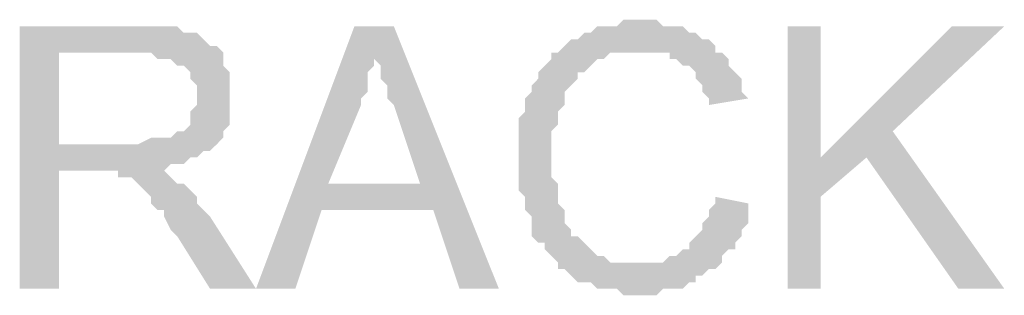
# Model space of a CAD drawing. Header units: millimetres. Extents: x 282377 to 1404227, y -783705 to 1038705.
# Tile 158 of 243: x 383133 to 383197, y 8971 to 8989. Entities that reach past the tile are written whole.
import ezdxf

# ---------------------------------------------------------------- set-up
doc = ezdxf.new("R2010")
doc.units = ezdxf.units.MM
doc.linetypes.add('ACAD_ISO08W100', pattern=[36, 24, -3, 6, -3])
doc.layers.add('!!ELEKTRYKA', color=7, linetype='Continuous')

msp = doc.modelspace()

# ---------------------------------------------------------------- hatches: boundary and pattern name
at = {"layer": '!!ELEKTRYKA', "linetype": 'ACAD_ISO08W100'}
for points in [[(383173.498, 8988.993), (383173.498, 8988.993), (383172.228, 8988.993), (383171.805, 8988.57), (383171.381, 8988.57), (383170.958, 8988.57), (383170.534, 8988.57), (383170.111, 8988.146), (383169.688, 8988.146), (383169.264, 8987.723), (383169.264, 8987.723), (383168.841, 8987.723), (383168.418, 8987.3), (383167.994, 8986.876), (383167.571, 8986.876), (383167.571, 8986.453), (383167.148, 8986.03), (383166.724, 8985.606), (383166.724, 8985.183), (383166.301, 8984.759), (383166.301, 8984.759), (383166.301, 8984.336), (383165.878, 8983.913), (383165.878, 8983.489), (383165.878, 8983.066), (383165.454, 8982.643), (383165.454, 8982.219), (383165.454, 8981.796), (383165.454, 8981.373), (383165.454, 8980.949), (383165.454, 8980.103), (383165.454, 8979.679), (383165.454, 8979.256), (383165.454, 8978.833), (383165.454, 8978.409), (383165.454, 8977.986), (383165.878, 8977.563), (383165.878, 8977.139), (383165.878, 8976.716), (383166.301, 8976.293), (383166.301, 8975.869), (383166.301, 8975.869), (383166.301, 8975.023), (383166.724, 8974.599), (383167.148, 8974.599), (383167.148, 8974.176), (383167.571, 8973.753), (383167.994, 8973.329), (383167.994, 8972.906), (383168.418, 8972.906), (383168.841, 8972.483), (383169.264, 8972.059), (383169.688, 8972.059), (383170.111, 8972.059), (383170.534, 8971.636), (383170.958, 8971.636), (383171.381, 8971.636), (383171.805, 8971.636), (383172.228, 8971.212), (383172.651, 8971.212), (383173.498, 8971.212), (383173.498, 8971.212), (383173.921, 8971.212), (383174.345, 8971.212), (383174.768, 8971.636), (383175.615, 8971.636), (383176.038, 8971.636), (383176.461, 8972.059), (383176.885, 8972.059), (383176.885, 8972.483), (383177.308, 8972.483), (383177.731, 8972.906), (383178.155, 8972.906), (383173.075, 8973.329), (383173.075, 8973.329), (383172.651, 8973.329), (383171.805, 8973.329), (383171.381, 8973.329), (383170.958, 8973.753), (383170.534, 8973.753), (383170.111, 8974.176), (383170.111, 8974.176), (383169.688, 8974.599), (383169.264, 8975.023), (383168.841, 8975.023), (383168.841, 8975.446), (383168.418, 8975.869), (383168.418, 8976.293), (383168.418, 8976.716), (383167.994, 8977.139), (383167.994, 8977.563), (383167.994, 8977.986), (383167.994, 8978.409), (383167.571, 8978.833), (383167.571, 8979.256), (383167.571, 8979.679), (383167.571, 8980.103), (383167.571, 8980.103), (383167.571, 8980.949), (383167.571, 8981.373), (383167.571, 8981.796), (383167.994, 8982.219), (383167.994, 8982.643), (383167.994, 8983.066), (383168.418, 8983.489), (383168.418, 8983.913), (383168.418, 8984.336), (383168.841, 8984.759), (383169.264, 8985.183), (383169.264, 8985.606), (383169.688, 8985.606), (383170.111, 8986.03), (383170.111, 8986.03), (383170.534, 8986.453), (383170.958, 8986.453), (383171.381, 8986.876), (383171.805, 8986.876), (383172.228, 8986.876), (383172.651, 8986.876), (383173.498, 8986.876), (383178.155, 8986.876), (383178.155, 8987.3), (383177.731, 8987.723), (383177.308, 8987.723), (383176.885, 8988.146), (383176.461, 8988.146), (383176.038, 8988.57), (383175.615, 8988.57), (383175.191, 8988.57), (383174.768, 8988.57), (383174.345, 8988.993), (383173.921, 8988.993)], [(383140.9, 8988.57), (383133.28, 8988.57), (383133.28, 8971.636), (383135.82, 8971.636), (383135.82, 8979.256), (383138.36, 8979.256), (383142.17, 8979.256), (383142.594, 8979.256), (383143.017, 8979.679), (383143.44, 8979.679), (383143.864, 8979.679), (383144.287, 8980.103), (383144.711, 8980.103), (383145.134, 8980.526), (383145.557, 8980.526), (383145.981, 8980.949), (383145.981, 8980.949), (383135.82, 8980.949), (383135.82, 8986.876), (383140.9, 8986.876), (383145.981, 8987.3), (383145.557, 8987.3), (383145.134, 8987.723), (383144.711, 8988.146), (383144.287, 8988.146), (383144.287, 8988.146), (383143.864, 8988.146), (383143.44, 8988.57), (383143.017, 8988.57), (383142.594, 8988.57), (383142.17, 8988.57), (383141.747, 8988.57)], [(383157.411, 8988.57), (383154.871, 8988.57), (383148.521, 8971.636), (383151.061, 8971.636), (383152.754, 8976.716), (383159.951, 8976.716), (383153.177, 8978.409), (383155.294, 8983.489), (383155.294, 8983.489), (383155.294, 8983.913), (383155.717, 8984.336), (383155.717, 8985.183), (383155.717, 8985.606), (383156.141, 8986.03), (383156.141, 8986.453), (383156.141, 8986.876)], [(383157.411, 8988.57), (383156.141, 8986.876), (383156.141, 8986.453), (383156.564, 8986.03), (383156.564, 8985.606), (383156.564, 8985.183), (383156.987, 8984.759), (383156.987, 8984.336), (383156.987, 8983.913), (383157.411, 8983.489), (383159.104, 8978.409), (383153.177, 8978.409), (383159.951, 8976.716), (383161.644, 8971.636), (383164.184, 8971.636)], [(383184.928, 8988.57), (383182.811, 8988.57), (383182.811, 8971.636), (383184.928, 8971.636), (383184.928, 8977.563), (383184.928, 8980.103)], [(383196.782, 8988.57), (383193.395, 8988.57), (383184.928, 8980.103), (383184.928, 8977.563), (383187.892, 8980.103), (383189.585, 8981.796)], [(383145.981, 8987.3), (383140.9, 8986.876), (383141.747, 8986.876), (383142.17, 8986.453), (383142.594, 8986.453), (383143.017, 8986.453), (383143.44, 8986.03), (383143.864, 8986.03), (383144.287, 8985.606), (383144.287, 8985.183), (383144.711, 8984.759), (383144.711, 8984.336), (383144.711, 8983.913), (383144.711, 8983.913), (383144.711, 8983.489), (383144.287, 8983.066), (383144.287, 8982.643), (383144.287, 8982.219), (383143.864, 8981.796), (383143.44, 8981.796), (383143.017, 8981.373), (383143.017, 8981.373), (383142.594, 8981.373), (383142.17, 8981.373), (383141.747, 8981.373), (383140.9, 8980.949), (383140.477, 8980.949), (383135.82, 8980.949), (383145.981, 8980.949), (383146.404, 8981.373), (383146.404, 8981.796), (383146.827, 8982.219), (383146.827, 8982.643), (383146.827, 8983.066), (383146.827, 8983.489), (383146.827, 8983.913), (383146.827, 8984.336), (383146.827, 8984.759), (383146.827, 8985.183), (383146.827, 8985.606), (383146.404, 8986.03), (383146.404, 8986.453), (383146.404, 8986.876)], [(383178.155, 8986.876), (383173.498, 8986.876), (383175.191, 8986.876), (383175.191, 8986.453), (383175.615, 8986.453), (383176.038, 8986.03), (383176.461, 8986.03), (383176.885, 8985.606), (383176.885, 8985.183), (383177.308, 8984.759), (383177.308, 8984.336), (383177.731, 8983.913), (383177.731, 8983.489), (383180.271, 8983.913), (383179.848, 8984.336), (383179.848, 8984.759), (383179.848, 8985.183), (383179.425, 8985.606), (383179.001, 8986.03), (383179.001, 8986.453), (383178.578, 8986.876)], [(383142.17, 8979.256), (383138.36, 8979.256), (383139.63, 8979.256), (383139.63, 8978.833), (383140.054, 8978.833), (383140.477, 8978.833), (383140.9, 8978.409), (383140.9, 8978.409), (383141.324, 8977.986), (383141.747, 8977.563), (383141.747, 8977.563), (383141.747, 8977.139), (383142.17, 8976.716), (383142.594, 8976.716), (383142.594, 8976.293), (383143.017, 8975.446), (383143.44, 8975.023), (383145.557, 8971.636), (383148.521, 8971.636), (383145.557, 8976.293), (383145.557, 8976.293), (383145.134, 8976.716), (383144.711, 8977.139), (383144.711, 8977.563), (383144.287, 8977.986), (383143.864, 8978.409), (383143.44, 8978.409), (383143.44, 8978.409), (383143.017, 8978.833), (383142.594, 8979.256)], [(383178.155, 8977.563), (383178.155, 8977.563), (383178.155, 8977.139), (383177.731, 8976.716), (383177.731, 8976.293), (383177.308, 8975.869), (383177.308, 8975.446), (383176.885, 8975.023), (383176.461, 8974.599), (383176.461, 8974.176), (383176.038, 8974.176), (383176.038, 8974.176), (383175.615, 8973.753), (383175.191, 8973.753), (383174.768, 8973.329), (383173.921, 8973.329), (383173.498, 8973.329), (383173.075, 8973.329), (383178.155, 8972.906), (383178.578, 8973.329), (383178.578, 8973.753), (383179.001, 8974.176), (383179.425, 8974.176), (383179.425, 8974.599), (383179.848, 8975.023), (383179.848, 8975.446), (383180.271, 8975.869), (383180.271, 8976.716), (383180.271, 8977.139)]]:
    msp.add_hatch(color=7, dxfattribs=at).paths.add_polyline_path(points)

# ---------------------------------------------------------------- linework, layer by layer
at = {"layer": '!!ELEKTRYKA', "color": 7, "linetype": 'ACAD_ISO08W100', "lineweight": -3}
msp.add_solid([(383189.585, 8981.796), (383187.892, 8980.103), (383196.782, 8971.636), (383193.818, 8971.636)], dxfattribs=at)

doc.saveas('drawing.dxf')
